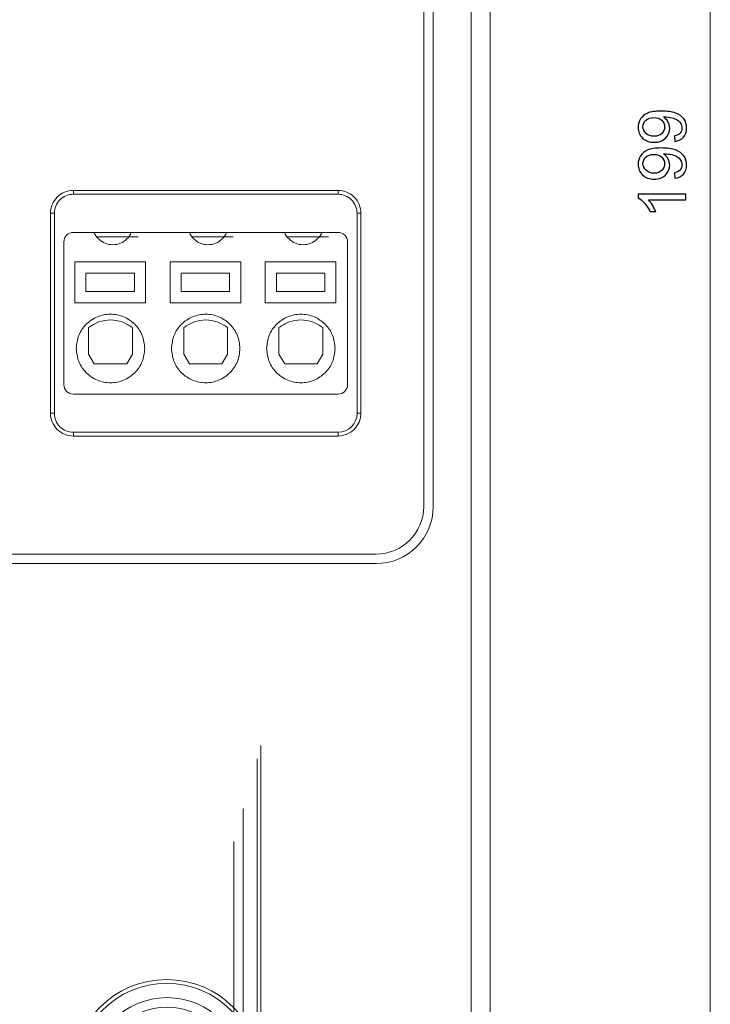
# Model space of a CAD drawing. Header units: millimetres. Extents: x -420 to 420, y -297 to 297.
# Tile 18 of 197: x -224 to -187, y -112 to -60. Entities that reach past the tile are written whole.
import ezdxf

# ---------------------------------------------------------------- set-up
doc = ezdxf.new("R2010")
doc.units = ezdxf.units.MM
doc.header["$MEASUREMENT"] = 0
doc.layers.add('layer 1', color=7, linetype='Continuous')

msp = doc.modelspace()

# ---------------------------------------------------------------- linework, layer by layer
at = {"layer": 'layer 1', "color": 7, "lineweight": 9}
for points in [[(-187.3715, 44.5795), (-187.3715, 44.5795), (-187.3715, -155.3467), (-187.3715, -155.3467)], [(-199.9846, -125.7094), (-199.9846, -125.7094), (-199.9846, 40.0585), (-199.9846, 40.0585)], [(-198.9799, 39.5563), (-198.9799, 39.5563), (-198.9799, -125.207), (-198.9799, -125.207)], [(-202.4962, -85.5232), (-202.4962, -85.5232), (-202.4962, -36.4459), (-202.4962, -36.4459)], [(-201.9939, -85.5232), (-201.9939, -85.5232), (-201.9939, -36.4459), (-201.9939, -36.4459)], [(-220.9819, -68.8459), (-220.9819, -68.8459), (-220.9819, -69.0469), (-220.9819, -69.0469)], [(-220.9819, -68.8459), (-220.9819, -68.8459), (-207.0171, -68.8459), (-207.0171, -68.8459)], [(-207.0171, -69.0469), (-207.0171, -69.0469), (-220.9819, -69.0469), (-220.9819, -69.0469)], [(-207.0171, -69.0469), (-207.0171, -69.0469), (-207.0171, -68.8459), (-207.0171, -68.8459)], [(-222.1875, -80.6004), (-222.1875, -80.6004), (-222.1875, -70.0515), (-222.1875, -70.0515)], [(-222.1875, -70.0515), (-222.1875, -70.0515), (-221.9865, -70.0515), (-221.9865, -70.0515)], [(-221.9865, -70.0515), (-221.9865, -70.0515), (-221.9865, -80.6004), (-221.9865, -80.6004)], [(-206.0125, -80.6004), (-206.0125, -80.6004), (-206.0125, -70.0515), (-206.0125, -70.0515)], [(-206.0125, -70.0515), (-206.0125, -70.0515), (-205.8115, -70.0515), (-205.8115, -70.0515)], [(-205.8115, -70.0515), (-205.8115, -70.0515), (-205.8115, -80.6004), (-205.8115, -80.6004)], [(-207.0171, -71.0562), (-207.0171, -71.0562), (-220.9819, -71.0562), (-220.9819, -71.0562)], [(-221.4841, -79.0934), (-221.4841, -79.0934), (-221.4841, -71.5585), (-221.4841, -71.5585)], [(-219.717, -71.2985), (-219.717, -71.2985), (-217.566, -71.2985), (-217.566, -71.2985)], [(-214.6937, -71.2985), (-214.6937, -71.2985), (-212.5428, -71.2985), (-212.5428, -71.2985)], [(-209.6704, -71.2985), (-209.6704, -71.2985), (-207.5195, -71.2985), (-207.5195, -71.2985)], [(-206.5148, -71.5585), (-206.5148, -71.5585), (-206.5148, -79.0934), (-206.5148, -79.0934)], [(-220.9053, -72.6133), (-220.9053, -72.6133), (-217.1744, -72.6133), (-217.1744, -72.6133)], [(-220.9053, -74.7734), (-220.9053, -74.7734), (-220.9053, -72.6133), (-220.9053, -72.6133)], [(-217.1744, -72.6133), (-217.1744, -72.6133), (-217.1744, -74.7734), (-217.1744, -74.7734)], [(-215.882, -72.6133), (-215.882, -72.6133), (-212.1512, -72.6133), (-212.1512, -72.6133)], [(-215.882, -74.7734), (-215.882, -74.7734), (-215.882, -72.6133), (-215.882, -72.6133)], [(-212.1512, -72.6133), (-212.1512, -72.6133), (-212.1512, -74.7734), (-212.1512, -74.7734)], [(-210.8588, -72.6133), (-210.8588, -72.6133), (-207.1279, -72.6133), (-207.1279, -72.6133)], [(-210.8588, -74.7734), (-210.8588, -74.7734), (-210.8588, -72.6133), (-210.8588, -72.6133)], [(-207.1279, -72.6133), (-207.1279, -72.6133), (-207.1279, -74.7734), (-207.1279, -74.7734)], [(-217.7635, -73.2025), (-217.7635, -73.2025), (-220.3164, -73.2025), (-220.3164, -73.2025)], [(-220.3164, -73.2025), (-220.3164, -73.2025), (-220.3164, -74.1845), (-220.3164, -74.1845)], [(-217.7635, -74.1845), (-217.7635, -74.1845), (-217.7635, -73.2025), (-217.7635, -73.2025)], [(-212.7402, -73.2025), (-212.7402, -73.2025), (-215.2931, -73.2025), (-215.2931, -73.2025)], [(-215.2931, -73.2025), (-215.2931, -73.2025), (-215.2931, -74.1845), (-215.2931, -74.1845)], [(-212.7402, -74.1845), (-212.7402, -74.1845), (-212.7402, -73.2025), (-212.7402, -73.2025)], [(-207.717, -73.2025), (-207.717, -73.2025), (-210.2698, -73.2025), (-210.2698, -73.2025)], [(-210.2698, -73.2025), (-210.2698, -73.2025), (-210.2698, -74.1845), (-210.2698, -74.1845)], [(-207.717, -74.1845), (-207.717, -74.1845), (-207.717, -73.2025), (-207.717, -73.2025)], [(-220.3164, -74.1845), (-220.3164, -74.1845), (-217.7635, -74.1845), (-217.7635, -74.1845)], [(-215.2931, -74.1845), (-215.2931, -74.1845), (-212.7402, -74.1845), (-212.7402, -74.1845)], [(-210.2698, -74.1845), (-210.2698, -74.1845), (-207.717, -74.1845), (-207.717, -74.1845)], [(-217.1744, -74.7734), (-217.1744, -74.7734), (-220.9053, -74.7734), (-220.9053, -74.7734)], [(-212.1512, -74.7734), (-212.1512, -74.7734), (-215.882, -74.7734), (-215.882, -74.7734)], [(-207.1279, -74.7734), (-207.1279, -74.7734), (-210.8588, -74.7734), (-210.8588, -74.7734)], [(-220.1781, -76.0794), (-220.1781, -76.0794), (-220.1781, -77.486), (-220.1781, -77.486)], [(-217.8674, -77.486), (-217.8674, -77.486), (-217.8674, -76.0794), (-217.8674, -76.0794)], [(-215.1548, -76.0794), (-215.1548, -76.0794), (-215.1548, -77.486), (-215.1548, -77.486)], [(-212.8442, -77.486), (-212.8442, -77.486), (-212.8442, -76.0794), (-212.8442, -76.0794)], [(-210.1316, -76.0794), (-210.1316, -76.0794), (-210.1316, -77.486), (-210.1316, -77.486)], [(-207.8209, -77.486), (-207.8209, -77.486), (-207.8209, -76.0794), (-207.8209, -76.0794)], [(-219.8767, -77.9883), (-219.8767, -77.9883), (-220.1781, -77.486), (-220.1781, -77.486)], [(-218.1688, -77.9883), (-218.1688, -77.9883), (-217.8674, -77.486), (-217.8674, -77.486)], [(-214.8534, -77.9883), (-214.8534, -77.9883), (-215.1548, -77.486), (-215.1548, -77.486)], [(-213.1456, -77.9883), (-213.1456, -77.9883), (-212.8442, -77.486), (-212.8442, -77.486)], [(-209.8302, -77.9883), (-209.8302, -77.9883), (-210.1316, -77.486), (-210.1316, -77.486)], [(-208.1223, -77.9883), (-208.1223, -77.9883), (-207.8209, -77.486), (-207.8209, -77.486)], [(-219.8767, -77.9883), (-219.8767, -77.9883), (-218.1688, -77.9883), (-218.1688, -77.9883)], [(-214.8534, -77.9883), (-214.8534, -77.9883), (-213.1456, -77.9883), (-213.1456, -77.9883)], [(-209.8302, -77.9883), (-209.8302, -77.9883), (-208.1223, -77.9883), (-208.1223, -77.9883)], [(-207.0171, -79.5957), (-206.7396, -79.5957), (-206.5148, -79.3709), (-206.5148, -79.0934)], [(-207.0171, -79.5957), (-207.0171, -79.5957), (-220.9819, -79.5957), (-220.9819, -79.5957)], [(-222.1875, -80.6004), (-222.1875, -80.6004), (-221.9865, -80.6004), (-221.9865, -80.6004)], [(-207.0171, -81.8059), (-206.3513, -81.8059), (-205.8115, -81.2663), (-205.8115, -80.6004)], [(-207.0171, -81.6051), (-206.4624, -81.6051), (-206.0125, -81.1554), (-206.0125, -80.6004)], [(-206.0125, -80.6004), (-206.0125, -80.6004), (-205.8115, -80.6004), (-205.8115, -80.6004)], [(-220.9819, -81.6051), (-220.9819, -81.6051), (-207.0171, -81.6051), (-207.0171, -81.6051)], [(-220.9819, -81.8059), (-220.9819, -81.8059), (-220.9819, -81.6051), (-220.9819, -81.6051)], [(-207.0171, -81.8059), (-207.0171, -81.8059), (-220.9819, -81.8059), (-220.9819, -81.8059)], [(-207.0171, -81.6051), (-207.0171, -81.6051), (-207.0171, -81.8059), (-207.0171, -81.8059)], [(-205.0079, -88.5372), (-203.3434, -88.5372), (-201.9939, -87.1879), (-201.9939, -85.5234)], [(-205.0079, -88.0348), (-203.6208, -88.0348), (-202.4962, -86.9104), (-202.4962, -85.5234)], [(-260.2638, -88.0348), (-260.2638, -88.0348), (-205.0079, -88.0348), (-205.0079, -88.0348)], [(-260.2638, -88.5372), (-260.2638, -88.5372), (-205.0079, -88.5372), (-205.0079, -88.5372)]]:
    msp.add_open_spline(points, degree=3, dxfattribs=at)
for points, knots in [([(-211.086, -115.4619), (-211.086, -112.7154), (-213.3126, -110.4889), (-216.059, -110.4889), (-216.059, -110.4889), (-218.8055, -110.4889), (-221.032, -112.7154), (-221.032, -115.4619), (-221.032, -115.4619), (-221.032, -118.2084), (-218.8055, -120.4349), (-216.059, -120.4349), (-216.059, -120.4349), (-213.3126, -120.4351), (-211.086, -118.2086), (-211.086, -115.4621), (-211.086, -33.0671), (-211.086, -280.2519), (-211.086, -115.4619)], [0, 0, 0, 0, 0.2, 0.2, 0.2, 0.2, 0.4, 0.4, 0.4, 0.4, 0.6, 0.6, 0.6, 0.6, 1, 1, 1, 1.0002, 1.0002, 1.0002, 1.0002]), ([(-211.2869, -115.4619), (-211.2869, -112.8265), (-213.4234, -110.6897), (-216.059, -110.6897), (-216.059, -110.6897), (-218.6946, -110.6897), (-220.8312, -112.8265), (-220.8312, -115.4619), (-220.8312, -115.4619), (-220.8312, -118.0975), (-218.6946, -120.234), (-216.059, -120.234), (-216.059, -120.234), (-213.4234, -120.2342), (-211.2869, -118.0975), (-211.2869, -115.4621), (-211.2869, -36.4001), (-211.2869, -273.5859), (-211.2869, -115.4619)], [0, 0, 0, 0, 0.2, 0.2, 0.2, 0.2, 0.4, 0.4, 0.4, 0.4, 0.6, 0.6, 0.6, 0.6, 1, 1, 1, 1.0002, 1.0002, 1.0002, 1.0002]), ([(-212.0203, -115.4619), (-212.0203, -113.2426), (-213.8194, -111.4432), (-216.0389, -111.4432), (-216.0389, -111.4432), (-218.2584, -111.4432), (-220.0575, -113.2426), (-220.0575, -115.4619), (-220.0575, -115.4619), (-220.0575, -117.6814), (-218.2584, -119.4805), (-216.0389, -119.4805), (-216.0389, -119.4805), (-213.8197, -119.4807), (-212.0203, -117.6814), (-212.0203, -115.4621), (-212.0203, -48.8831), (-212.0203, -248.6199), (-212.0203, -115.4619)], [0, 0, 0, 0, 0.2, 0.2, 0.2, 0.2, 0.4, 0.4, 0.4, 0.4, 0.6, 0.6, 0.6, 0.6, 1, 1, 1, 1.0002, 1.0002, 1.0002, 1.0002]), ([(-212.5226, -115.4619), (-212.5226, -113.5199), (-214.097, -111.9456), (-216.0389, -111.9456), (-216.0389, -111.9456), (-217.981, -111.9456), (-219.5553, -113.5199), (-219.5553, -115.4619), (-219.5553, -115.4619), (-219.5553, -117.4039), (-217.981, -118.9781), (-216.0389, -118.9781), (-216.0389, -118.9781), (-214.097, -118.9781), (-212.5226, -117.404), (-212.5226, -115.4621), (-212.5226, -57.2051), (-212.5226, -231.9819), (-212.5226, -115.4619)], [0, 0, 0, 0, 0.2, 0.2, 0.2, 0.2, 0.4, 0.4, 0.4, 0.4, 0.6, 0.6, 0.6, 0.6, 1, 1, 1, 1.0002, 1.0002, 1.0002, 1.0002]), ([(-189.2448, -66.256), (-189.2448, -66.256), (-189.2693, -65.962), (-189.2693, -65.962), (-189.2693, -65.962), (-189.1305, -65.9369), (-189.0301, -65.8891), (-188.9677, -65.8185), (-188.9677, -65.8185), (-188.9053, -65.7479), (-188.8738, -65.6575), (-188.8738, -65.5467), (-188.8738, -65.5467), (-188.8738, -65.4522), (-188.8954, -65.3693), (-188.9391, -65.2976), (-188.9391, -65.2976), (-188.9823, -65.2258), (-189.04, -65.1675), (-189.113, -65.1226), (-189.113, -65.1226), (-189.1853, -65.0777), (-189.2833, -65.0398), (-189.4064, -65.0088), (-189.4064, -65.0088), (-189.5295, -64.9779), (-189.6549, -64.9628), (-189.7826, -64.9628), (-189.7826, -64.9628), (-189.796, -64.9628), (-189.817, -64.9633), (-189.8445, -64.9645), (-189.8445, -64.9645), (-189.7459, -65.0258), (-189.6665, -65.1098), (-189.6059, -65.2159), (-189.6059, -65.2159), (-189.5446, -65.3221), (-189.5143, -65.4376), (-189.5143, -65.5613), (-189.5143, -65.5613), (-189.5143, -65.7683), (-189.5895, -65.9433), (-189.74, -66.0868), (-189.74, -66.0868), (-189.89, -66.2298), (-190.0883, -66.3015), (-190.3345, -66.3015), (-190.3345, -66.3015), (-190.5882, -66.3015), (-190.793, -66.2268), (-190.9481, -66.0769), (-190.9481, -66.0769), (-191.1027, -65.9276), (-191.1803, -65.7403), (-191.1803, -65.5146), (-191.1803, -65.5146), (-191.1803, -65.3524), (-191.1365, -65.2037), (-191.0485, -65.0683), (-191.0485, -65.0683), (-190.961, -64.9336), (-190.8361, -64.8315), (-190.6734, -64.7615), (-190.6734, -64.7615), (-190.5112, -64.6915), (-190.2761, -64.6565), (-189.9687, -64.6565), (-189.9687, -64.6565), (-189.6485, -64.6565), (-189.3935, -64.6909), (-189.204, -64.7603), (-189.204, -64.7603), (-189.0138, -64.8298), (-188.8697, -64.9336), (-188.7705, -65.0707), (-188.7705, -65.0707), (-188.6714, -65.2078), (-188.6218, -65.3682), (-188.6218, -65.5525), (-188.6218, -65.5525), (-188.6218, -65.7485), (-188.676, -65.9083), (-188.7851, -66.0326), (-188.7851, -66.0326), (-188.8942, -66.1563), (-189.0476, -66.2309), (-189.2448, -66.256)], [0, 0, 0, 0, 0.0434783, 0.0434783, 0.0434783, 0.0434783, 0.0869565, 0.0869565, 0.0869565, 0.0869565, 0.1304348, 0.1304348, 0.1304348, 0.1304348, 0.173913, 0.173913, 0.173913, 0.173913, 0.2173913, 0.2173913, 0.2173913, 0.2173913, 0.2608696, 0.2608696, 0.2608696, 0.2608696, 0.3043478, 0.3043478, 0.3043478, 0.3043478, 0.3478261, 0.3478261, 0.3478261, 0.3478261, 0.3913043, 0.3913043, 0.3913043, 0.3913043, 0.4347826, 0.4347826, 0.4347826, 0.4347826, 0.4782609, 0.4782609, 0.4782609, 0.4782609, 0.5217391, 0.5217391, 0.5217391, 0.5217391, 0.5652174, 0.5652174, 0.5652174, 0.5652174, 0.6086957, 0.6086957, 0.6086957, 0.6086957, 0.6521739, 0.6521739, 0.6521739, 0.6521739, 0.6956522, 0.6956522, 0.6956522, 0.6956522, 0.7391304, 0.7391304, 0.7391304, 0.7391304, 0.7826087, 0.7826087, 0.7826087, 0.7826087, 0.826087, 0.826087, 0.826087, 0.826087, 0.8695652, 0.8695652, 0.8695652, 0.8695652, 0.9130435, 0.9130435, 0.9130435, 0.9130435, 1, 1, 1, 1]), ([(-190.3502, -64.9995), (-190.5264, -64.9995), (-190.6664, -65.0462), (-190.7696, -65.1395), (-190.7696, -65.1395), (-190.8729, -65.2323), (-190.9248, -65.3454), (-190.9248, -65.4784), (-190.9248, -65.4784), (-190.9248, -65.6161), (-190.8688, -65.7351), (-190.7574, -65.8354), (-190.7574, -65.8354), (-190.646, -65.9363), (-190.5019, -65.9865), (-190.3245, -65.9865), (-190.3245, -65.9865), (-190.1653, -65.9865), (-190.0358, -65.9387), (-189.9366, -65.8436), (-189.9366, -65.8436), (-189.8369, -65.7479), (-189.7873, -65.6289), (-189.7873, -65.4872), (-189.7873, -65.4872), (-189.7873, -65.3448), (-189.8369, -65.2282), (-189.9366, -65.1366), (-189.9366, -65.1366), (-190.0358, -65.045), (-190.174, -64.9995), (-190.3502, -64.9995)], [0, 0, 0, 0, 0.1111111, 0.1111111, 0.1111111, 0.1111111, 0.2222222, 0.2222222, 0.2222222, 0.2222222, 0.3333333, 0.3333333, 0.3333333, 0.3333333, 0.4444444, 0.4444444, 0.4444444, 0.4444444, 0.5555556, 0.5555556, 0.5555556, 0.5555556, 0.6666667, 0.6666667, 0.6666667, 0.6666667, 0.7777778, 0.7777778, 0.7777778, 0.7777778, 1, 1, 1, 1]), ([(-189.2448, -68.2026), (-189.2448, -68.2026), (-189.2693, -67.9086), (-189.2693, -67.9086), (-189.2693, -67.9086), (-189.1305, -67.8835), (-189.0301, -67.8357), (-188.9677, -67.7651), (-188.9677, -67.7651), (-188.9053, -67.6945), (-188.8738, -67.6041), (-188.8738, -67.4933), (-188.8738, -67.4933), (-188.8738, -67.3988), (-188.8954, -67.3159), (-188.9391, -67.2442), (-188.9391, -67.2442), (-188.9823, -67.1724), (-189.04, -67.1141), (-189.113, -67.0692), (-189.113, -67.0692), (-189.1853, -67.0243), (-189.2833, -66.9864), (-189.4064, -66.9554), (-189.4064, -66.9554), (-189.5295, -66.9245), (-189.6549, -66.9094), (-189.7826, -66.9094), (-189.7826, -66.9094), (-189.796, -66.9094), (-189.817, -66.9099), (-189.8445, -66.9111), (-189.8445, -66.9111), (-189.7459, -66.9724), (-189.6665, -67.0564), (-189.6059, -67.1625), (-189.6059, -67.1625), (-189.5446, -67.2687), (-189.5143, -67.3842), (-189.5143, -67.5079), (-189.5143, -67.5079), (-189.5143, -67.7149), (-189.5895, -67.8899), (-189.74, -68.0334), (-189.74, -68.0334), (-189.89, -68.1764), (-190.0883, -68.2481), (-190.3345, -68.2481), (-190.3345, -68.2481), (-190.5882, -68.2481), (-190.793, -68.1734), (-190.9481, -68.0235), (-190.9481, -68.0235), (-191.1027, -67.8742), (-191.1803, -67.6869), (-191.1803, -67.4612), (-191.1803, -67.4612), (-191.1803, -67.299), (-191.1365, -67.1503), (-191.0485, -67.0149), (-191.0485, -67.0149), (-190.961, -66.8802), (-190.8361, -66.7781), (-190.6734, -66.7081), (-190.6734, -66.7081), (-190.5112, -66.6381), (-190.2761, -66.6031), (-189.9687, -66.6031), (-189.9687, -66.6031), (-189.6485, -66.6031), (-189.3935, -66.6375), (-189.204, -66.7069), (-189.204, -66.7069), (-189.0138, -66.7764), (-188.8697, -66.8802), (-188.7705, -67.0173), (-188.7705, -67.0173), (-188.6714, -67.1544), (-188.6218, -67.3148), (-188.6218, -67.4991), (-188.6218, -67.4991), (-188.6218, -67.6951), (-188.676, -67.8549), (-188.7851, -67.9792), (-188.7851, -67.9792), (-188.8942, -68.1029), (-189.0476, -68.1775), (-189.2448, -68.2026)], [0, 0, 0, 0, 0.0434783, 0.0434783, 0.0434783, 0.0434783, 0.0869565, 0.0869565, 0.0869565, 0.0869565, 0.1304348, 0.1304348, 0.1304348, 0.1304348, 0.173913, 0.173913, 0.173913, 0.173913, 0.2173913, 0.2173913, 0.2173913, 0.2173913, 0.2608696, 0.2608696, 0.2608696, 0.2608696, 0.3043478, 0.3043478, 0.3043478, 0.3043478, 0.3478261, 0.3478261, 0.3478261, 0.3478261, 0.3913043, 0.3913043, 0.3913043, 0.3913043, 0.4347826, 0.4347826, 0.4347826, 0.4347826, 0.4782609, 0.4782609, 0.4782609, 0.4782609, 0.5217391, 0.5217391, 0.5217391, 0.5217391, 0.5652174, 0.5652174, 0.5652174, 0.5652174, 0.6086957, 0.6086957, 0.6086957, 0.6086957, 0.6521739, 0.6521739, 0.6521739, 0.6521739, 0.6956522, 0.6956522, 0.6956522, 0.6956522, 0.7391304, 0.7391304, 0.7391304, 0.7391304, 0.7826087, 0.7826087, 0.7826087, 0.7826087, 0.826087, 0.826087, 0.826087, 0.826087, 0.8695652, 0.8695652, 0.8695652, 0.8695652, 0.9130435, 0.9130435, 0.9130435, 0.9130435, 1, 1, 1, 1]), ([(-190.3502, -66.9461), (-190.5264, -66.9461), (-190.6664, -66.9928), (-190.7696, -67.0861), (-190.7696, -67.0861), (-190.8729, -67.1789), (-190.9248, -67.292), (-190.9248, -67.425), (-190.9248, -67.425), (-190.9248, -67.5627), (-190.8688, -67.6817), (-190.7574, -67.782), (-190.7574, -67.782), (-190.646, -67.8829), (-190.5019, -67.9331), (-190.3245, -67.9331), (-190.3245, -67.9331), (-190.1653, -67.9331), (-190.0358, -67.8853), (-189.9366, -67.7902), (-189.9366, -67.7902), (-189.8369, -67.6945), (-189.7873, -67.5755), (-189.7873, -67.4338), (-189.7873, -67.4338), (-189.7873, -67.2914), (-189.8369, -67.1748), (-189.9366, -67.0832), (-189.9366, -67.0832), (-190.0358, -66.9916), (-190.174, -66.9461), (-190.3502, -66.9461)], [0, 0, 0, 0, 0.1111111, 0.1111111, 0.1111111, 0.1111111, 0.2222222, 0.2222222, 0.2222222, 0.2222222, 0.3333333, 0.3333333, 0.3333333, 0.3333333, 0.4444444, 0.4444444, 0.4444444, 0.4444444, 0.5555556, 0.5555556, 0.5555556, 0.5555556, 0.6666667, 0.6666667, 0.6666667, 0.6666667, 0.7777778, 0.7777778, 0.7777778, 0.7777778, 1, 1, 1, 1]), ([(-220.9819, -68.8459), (-221.3015, -68.8459), (-221.6083, -68.9731), (-221.8344, -69.1992), (-221.8344, -69.1992), (-222.0604, -69.4252), (-222.1875, -69.7319), (-222.1875, -70.0515)], [0, 0, 0, 0, 0.3333333, 0.3333333, 0.3333333, 0.3333333, 1, 1, 1, 1]), ([(-220.9819, -69.0469), (-221.2483, -69.0469), (-221.5038, -69.1527), (-221.6924, -69.3413), (-221.6924, -69.3413), (-221.8806, -69.5297), (-221.9865, -69.7851), (-221.9865, -70.0515)], [0, 0, 0, 0, 0.3333333, 0.3333333, 0.3333333, 0.3333333, 1, 1, 1, 1]), ([(-205.8115, -70.0515), (-205.8115, -69.7319), (-205.9386, -69.4252), (-206.1646, -69.1992), (-206.1646, -69.1992), (-206.3908, -68.9731), (-206.6975, -68.8459), (-207.0171, -68.8459)], [0, 0, 0, 0, 0.3333333, 0.3333333, 0.3333333, 0.3333333, 1, 1, 1, 1]), ([(-206.0125, -70.0515), (-206.0125, -69.7851), (-206.1183, -69.5297), (-206.3069, -69.3413), (-206.3069, -69.3413), (-206.4951, -69.1527), (-206.7507, -69.0469), (-207.0171, -69.0469)], [0, 0, 0, 0, 0.3333333, 0.3333333, 0.3333333, 0.3333333, 1, 1, 1, 1]), ([(-188.6638, -69.0397), (-188.6638, -69.0397), (-188.6638, -69.3477), (-188.6638, -69.3477), (-188.6638, -69.3477), (-188.6638, -69.3477), (-190.625, -69.3477), (-190.625, -69.3477), (-190.625, -69.3477), (-190.5538, -69.4218), (-190.4832, -69.5192), (-190.4126, -69.6394), (-190.4126, -69.6394), (-190.342, -69.7595), (-190.289, -69.868), (-190.254, -69.9637), (-190.254, -69.9637), (-190.254, -69.9637), (-190.5515, -69.9637), (-190.5515, -69.9637), (-190.5515, -69.9637), (-190.632, -69.7916), (-190.73, -69.6411), (-190.8455, -69.5122), (-190.8455, -69.5122), (-190.9604, -69.3833), (-191.0718, -69.2917), (-191.1803, -69.238), (-191.1803, -69.238), (-191.1803, -69.238), (-191.1803, -69.0397), (-191.1803, -69.0397), (-191.1803, -69.0397), (-191.1803, -69.0397), (-188.6638, -69.0397), (-188.6638, -69.0397)], [0, 0, 0, 0, 0.1, 0.1, 0.1, 0.1, 0.2, 0.2, 0.2, 0.2, 0.3, 0.3, 0.3, 0.3, 0.4, 0.4, 0.4, 0.4, 0.5, 0.5, 0.5, 0.5, 0.6, 0.6, 0.6, 0.6, 0.7, 0.7, 0.7, 0.7, 0.8, 0.8, 0.8, 0.8, 1, 1, 1, 1]), ([(-220.9819, -71.0562), (-221.1151, -71.0562), (-221.2429, -71.1092), (-221.3371, -71.2035), (-221.3371, -71.2035), (-221.4313, -71.2977), (-221.4841, -71.4253), (-221.4841, -71.5585)], [0, 0, 0, 0, 0.3333333, 0.3333333, 0.3333333, 0.3333333, 1, 1, 1, 1]), ([(-219.8779, -71.0562), (-219.8777, -71.0567), (-219.8777, -71.0576), (-219.8775, -71.0582), (-219.8775, -71.0582), (-219.8506, -71.1926), (-219.7534, -71.3046), (-219.6489, -71.4004), (-219.6489, -71.4004), (-219.5442, -71.496), (-219.4323, -71.5758), (-219.3067, -71.6291), (-219.3067, -71.6291), (-219.1811, -71.6823), (-219.042, -71.7094), (-218.903, -71.7094), (-218.903, -71.7094), (-218.7637, -71.7094), (-218.6247, -71.6823), (-218.4992, -71.6291), (-218.4992, -71.6291), (-218.3735, -71.5758), (-218.2617, -71.496), (-218.157, -71.4004), (-218.157, -71.4004), (-218.0525, -71.3046), (-217.9552, -71.1926), (-217.9283, -71.0582), (-217.9283, -71.0582), (-217.928, -71.0576), (-217.928, -71.0567), (-217.9279, -71.0562)], [0, 0, 0, 0, 0.1111111, 0.1111111, 0.1111111, 0.1111111, 0.2222222, 0.2222222, 0.2222222, 0.2222222, 0.3333333, 0.3333333, 0.3333333, 0.3333333, 0.4444444, 0.4444444, 0.4444444, 0.4444444, 0.5555556, 0.5555556, 0.5555556, 0.5555556, 0.6666667, 0.6666667, 0.6666667, 0.6666667, 0.7777778, 0.7777778, 0.7777778, 0.7777778, 1, 1, 1, 1]), ([(-214.8546, -71.0562), (-214.8544, -71.0567), (-214.8544, -71.0576), (-214.8542, -71.0582), (-214.8542, -71.0582), (-214.8274, -71.1926), (-214.7301, -71.3046), (-214.6256, -71.4004), (-214.6256, -71.4004), (-214.5209, -71.496), (-214.409, -71.5758), (-214.2834, -71.6291), (-214.2834, -71.6291), (-214.1578, -71.6823), (-214.0188, -71.7094), (-213.8797, -71.7094), (-213.8797, -71.7094), (-213.7405, -71.7094), (-213.6014, -71.6823), (-213.4759, -71.6291), (-213.4759, -71.6291), (-213.3503, -71.5758), (-213.2384, -71.496), (-213.1337, -71.4004), (-213.1337, -71.4004), (-213.0292, -71.3046), (-212.932, -71.1926), (-212.905, -71.0582), (-212.905, -71.0582), (-212.9048, -71.0576), (-212.9048, -71.0567), (-212.9047, -71.0562)], [0, 0, 0, 0, 0.1111111, 0.1111111, 0.1111111, 0.1111111, 0.2222222, 0.2222222, 0.2222222, 0.2222222, 0.3333333, 0.3333333, 0.3333333, 0.3333333, 0.4444444, 0.4444444, 0.4444444, 0.4444444, 0.5555556, 0.5555556, 0.5555556, 0.5555556, 0.6666667, 0.6666667, 0.6666667, 0.6666667, 0.7777778, 0.7777778, 0.7777778, 0.7777778, 1, 1, 1, 1]), ([(-209.8314, -71.0562), (-209.8312, -71.0567), (-209.8312, -71.0576), (-209.8309, -71.0582), (-209.8309, -71.0582), (-209.8041, -71.1926), (-209.7067, -71.3046), (-209.6024, -71.4004), (-209.6024, -71.4004), (-209.4976, -71.496), (-209.3858, -71.5758), (-209.2601, -71.6291), (-209.2601, -71.6291), (-209.1345, -71.6823), (-208.9955, -71.7094), (-208.8564, -71.7094), (-208.8564, -71.7094), (-208.7172, -71.7094), (-208.5781, -71.6823), (-208.4526, -71.6291), (-208.4526, -71.6291), (-208.327, -71.5758), (-208.215, -71.496), (-208.1104, -71.4004), (-208.1104, -71.4004), (-208.0059, -71.3046), (-207.9087, -71.1926), (-207.8817, -71.0582), (-207.8817, -71.0582), (-207.8815, -71.0576), (-207.8815, -71.0567), (-207.8813, -71.0562)], [0, 0, 0, 0, 0.1111111, 0.1111111, 0.1111111, 0.1111111, 0.2222222, 0.2222222, 0.2222222, 0.2222222, 0.3333333, 0.3333333, 0.3333333, 0.3333333, 0.4444444, 0.4444444, 0.4444444, 0.4444444, 0.5555556, 0.5555556, 0.5555556, 0.5555556, 0.6666667, 0.6666667, 0.6666667, 0.6666667, 0.7777778, 0.7777778, 0.7777778, 0.7777778, 1, 1, 1, 1]), ([(-206.5148, -71.5585), (-206.5148, -71.4253), (-206.5679, -71.2977), (-206.6619, -71.2035), (-206.6619, -71.2035), (-206.7561, -71.1092), (-206.8839, -71.0562), (-207.0171, -71.0562)], [0, 0, 0, 0, 0.3333333, 0.3333333, 0.3333333, 0.3333333, 1, 1, 1, 1]), ([(-217.2144, -77.1846), (-217.2415, -76.9481), (-217.2688, -76.7114), (-217.352, -76.4926), (-217.352, -76.4926), (-217.4354, -76.2739), (-217.5746, -76.0732), (-217.744, -75.9059), (-217.744, -75.9059), (-217.9134, -75.7384), (-218.1125, -75.6045), (-218.3308, -75.5138), (-218.3308, -75.5138), (-218.5488, -75.4234), (-218.7858, -75.3762), (-219.0228, -75.3762), (-219.0228, -75.3762), (-219.2597, -75.3762), (-219.4968, -75.4234), (-219.7148, -75.5138), (-219.7148, -75.5138), (-219.933, -75.6045), (-220.1321, -75.7384), (-220.3015, -75.9059), (-220.3015, -75.9059), (-220.4709, -76.0732), (-220.6103, -76.2739), (-220.6934, -76.4926), (-220.6934, -76.4926), (-220.7769, -76.7114), (-220.804, -76.9481), (-220.8312, -77.1846)], [0, 0, 0, 0, 0.1111111, 0.1111111, 0.1111111, 0.1111111, 0.2222222, 0.2222222, 0.2222222, 0.2222222, 0.3333333, 0.3333333, 0.3333333, 0.3333333, 0.4444444, 0.4444444, 0.4444444, 0.4444444, 0.5555556, 0.5555556, 0.5555556, 0.5555556, 0.6666667, 0.6666667, 0.6666667, 0.6666667, 0.7777778, 0.7777778, 0.7777778, 0.7777778, 1, 1, 1, 1]), ([(-217.8674, -76.0794), (-218.043, -75.9665), (-218.2187, -75.8534), (-218.4113, -75.7812), (-218.4113, -75.7812), (-218.6038, -75.7093), (-218.8132, -75.6782), (-219.0228, -75.6782), (-219.0228, -75.6782), (-219.2323, -75.6782), (-219.4418, -75.7093), (-219.6344, -75.7812), (-219.6344, -75.7812), (-219.8269, -75.8534), (-220.0025, -75.9665), (-220.1781, -76.0794)], [0, 0, 0, 0, 0.2, 0.2, 0.2, 0.2, 0.4, 0.4, 0.4, 0.4, 0.6, 0.6, 0.6, 0.6, 1, 1, 1, 1]), ([(-212.1911, -77.1846), (-212.2183, -76.9481), (-212.2455, -76.7114), (-212.3287, -76.4926), (-212.3287, -76.4926), (-212.4121, -76.2739), (-212.5514, -76.0732), (-212.7208, -75.9059), (-212.7208, -75.9059), (-212.8902, -75.7384), (-213.0893, -75.6045), (-213.3075, -75.5138), (-213.3075, -75.5138), (-213.5255, -75.4234), (-213.7626, -75.3762), (-213.9995, -75.3762), (-213.9995, -75.3762), (-214.2363, -75.3762), (-214.4735, -75.4234), (-214.6915, -75.5138), (-214.6915, -75.5138), (-214.9098, -75.6045), (-215.1089, -75.7384), (-215.2783, -75.9059), (-215.2783, -75.9059), (-215.4475, -76.0732), (-215.587, -76.2739), (-215.6702, -76.4926), (-215.6702, -76.4926), (-215.7536, -76.7114), (-215.7807, -76.9481), (-215.8079, -77.1846)], [0, 0, 0, 0, 0.1111111, 0.1111111, 0.1111111, 0.1111111, 0.2222222, 0.2222222, 0.2222222, 0.2222222, 0.3333333, 0.3333333, 0.3333333, 0.3333333, 0.4444444, 0.4444444, 0.4444444, 0.4444444, 0.5555556, 0.5555556, 0.5555556, 0.5555556, 0.6666667, 0.6666667, 0.6666667, 0.6666667, 0.7777778, 0.7777778, 0.7777778, 0.7777778, 1, 1, 1, 1]), ([(-212.8442, -76.0794), (-213.0197, -75.9665), (-213.1954, -75.8534), (-213.388, -75.7812), (-213.388, -75.7812), (-213.5805, -75.7093), (-213.7902, -75.6782), (-213.9995, -75.6782), (-213.9995, -75.6782), (-214.2091, -75.6782), (-214.4184, -75.7093), (-214.6111, -75.7812), (-214.6111, -75.7812), (-214.8036, -75.8534), (-214.9793, -75.9665), (-215.1548, -76.0794)], [0, 0, 0, 0, 0.2, 0.2, 0.2, 0.2, 0.4, 0.4, 0.4, 0.4, 0.6, 0.6, 0.6, 0.6, 1, 1, 1, 1]), ([(-207.1678, -77.1846), (-207.195, -76.9481), (-207.2223, -76.7114), (-207.3054, -76.4926), (-207.3054, -76.4926), (-207.3888, -76.2739), (-207.5281, -76.0732), (-207.6975, -75.9059), (-207.6975, -75.9059), (-207.8669, -75.7384), (-208.066, -75.6045), (-208.2842, -75.5138), (-208.2842, -75.5138), (-208.5022, -75.4234), (-208.7393, -75.3762), (-208.9762, -75.3762), (-208.9762, -75.3762), (-209.2131, -75.3762), (-209.4502, -75.4234), (-209.6682, -75.5138), (-209.6682, -75.5138), (-209.8865, -75.6045), (-210.0856, -75.7384), (-210.255, -75.9059), (-210.255, -75.9059), (-210.4243, -76.0732), (-210.5638, -76.2739), (-210.6469, -76.4926), (-210.6469, -76.4926), (-210.7303, -76.7114), (-210.7575, -76.9481), (-210.7846, -77.1846)], [0, 0, 0, 0, 0.1111111, 0.1111111, 0.1111111, 0.1111111, 0.2222222, 0.2222222, 0.2222222, 0.2222222, 0.3333333, 0.3333333, 0.3333333, 0.3333333, 0.4444444, 0.4444444, 0.4444444, 0.4444444, 0.5555556, 0.5555556, 0.5555556, 0.5555556, 0.6666667, 0.6666667, 0.6666667, 0.6666667, 0.7777778, 0.7777778, 0.7777778, 0.7777778, 1, 1, 1, 1]), ([(-207.8209, -76.0794), (-207.9965, -75.9665), (-208.1721, -75.8534), (-208.3647, -75.7812), (-208.3647, -75.7812), (-208.5572, -75.7093), (-208.7668, -75.6782), (-208.9762, -75.6782), (-208.9762, -75.6782), (-209.1858, -75.6782), (-209.3951, -75.7093), (-209.5878, -75.7812), (-209.5878, -75.7812), (-209.7803, -75.8534), (-209.956, -75.9665), (-210.1316, -76.0794)], [0, 0, 0, 0, 0.2, 0.2, 0.2, 0.2, 0.4, 0.4, 0.4, 0.4, 0.6, 0.6, 0.6, 0.6, 1, 1, 1, 1]), ([(-220.8312, -77.1846), (-220.804, -77.4212), (-220.7769, -77.6579), (-220.6934, -77.8767), (-220.6934, -77.8767), (-220.6103, -78.0954), (-220.4709, -78.2962), (-220.3015, -78.4635), (-220.3015, -78.4635), (-220.1321, -78.6307), (-219.933, -78.7649), (-219.7148, -78.8553), (-219.7148, -78.8553), (-219.4968, -78.9459), (-219.2597, -78.9931), (-219.0228, -78.9931), (-219.0228, -78.9931), (-218.7858, -78.9931), (-218.5488, -78.9459), (-218.3308, -78.8553), (-218.3308, -78.8553), (-218.1125, -78.7649), (-217.9134, -78.6307), (-217.744, -78.4635), (-217.744, -78.4635), (-217.5746, -78.2962), (-217.4354, -78.0954), (-217.352, -77.8767), (-217.352, -77.8767), (-217.2688, -77.6579), (-217.2415, -77.4212), (-217.2144, -77.1846)], [0, 0, 0, 0, 0.1111111, 0.1111111, 0.1111111, 0.1111111, 0.2222222, 0.2222222, 0.2222222, 0.2222222, 0.3333333, 0.3333333, 0.3333333, 0.3333333, 0.4444444, 0.4444444, 0.4444444, 0.4444444, 0.5555556, 0.5555556, 0.5555556, 0.5555556, 0.6666667, 0.6666667, 0.6666667, 0.6666667, 0.7777778, 0.7777778, 0.7777778, 0.7777778, 1, 1, 1, 1]), ([(-215.8079, -77.1846), (-215.7807, -77.4212), (-215.7536, -77.6579), (-215.6702, -77.8767), (-215.6702, -77.8767), (-215.587, -78.0954), (-215.4475, -78.2962), (-215.2783, -78.4635), (-215.2783, -78.4635), (-215.1089, -78.6307), (-214.9098, -78.7649), (-214.6915, -78.8553), (-214.6915, -78.8553), (-214.4735, -78.9459), (-214.2363, -78.9931), (-213.9995, -78.9931), (-213.9995, -78.9931), (-213.7626, -78.9931), (-213.5255, -78.9459), (-213.3075, -78.8553), (-213.3075, -78.8553), (-213.0893, -78.7649), (-212.8902, -78.6307), (-212.7208, -78.4635), (-212.7208, -78.4635), (-212.5514, -78.2962), (-212.4121, -78.0954), (-212.3287, -77.8767), (-212.3287, -77.8767), (-212.2455, -77.6579), (-212.2183, -77.4212), (-212.1911, -77.1846)], [0, 0, 0, 0, 0.1111111, 0.1111111, 0.1111111, 0.1111111, 0.2222222, 0.2222222, 0.2222222, 0.2222222, 0.3333333, 0.3333333, 0.3333333, 0.3333333, 0.4444444, 0.4444444, 0.4444444, 0.4444444, 0.5555556, 0.5555556, 0.5555556, 0.5555556, 0.6666667, 0.6666667, 0.6666667, 0.6666667, 0.7777778, 0.7777778, 0.7777778, 0.7777778, 1, 1, 1, 1]), ([(-210.7846, -77.1846), (-210.7575, -77.4212), (-210.7303, -77.6579), (-210.6469, -77.8767), (-210.6469, -77.8767), (-210.5638, -78.0954), (-210.4243, -78.2962), (-210.255, -78.4635), (-210.255, -78.4635), (-210.0856, -78.6307), (-209.8865, -78.7649), (-209.6682, -78.8553), (-209.6682, -78.8553), (-209.4502, -78.9459), (-209.2131, -78.9931), (-208.9762, -78.9931), (-208.9762, -78.9931), (-208.7393, -78.9931), (-208.5022, -78.9459), (-208.2842, -78.8553), (-208.2842, -78.8553), (-208.066, -78.7649), (-207.8669, -78.6307), (-207.6975, -78.4635), (-207.6975, -78.4635), (-207.5281, -78.2962), (-207.3888, -78.0954), (-207.3054, -77.8767), (-207.3054, -77.8767), (-207.2223, -77.6579), (-207.195, -77.4212), (-207.1678, -77.1846)], [0, 0, 0, 0, 0.1111111, 0.1111111, 0.1111111, 0.1111111, 0.2222222, 0.2222222, 0.2222222, 0.2222222, 0.3333333, 0.3333333, 0.3333333, 0.3333333, 0.4444444, 0.4444444, 0.4444444, 0.4444444, 0.5555556, 0.5555556, 0.5555556, 0.5555556, 0.6666667, 0.6666667, 0.6666667, 0.6666667, 0.7777778, 0.7777778, 0.7777778, 0.7777778, 1, 1, 1, 1]), ([(-221.4841, -79.0934), (-221.4841, -79.2269), (-221.4313, -79.3544), (-221.3371, -79.4486), (-221.3371, -79.4486), (-221.2429, -79.5429), (-221.1151, -79.5957), (-220.9819, -79.5957)], [0, 0, 0, 0, 0.3333333, 0.3333333, 0.3333333, 0.3333333, 1, 1, 1, 1]), ([(-222.1875, -80.6004), (-222.1875, -80.9203), (-222.0604, -81.2269), (-221.8344, -81.4529), (-221.8344, -81.4529), (-221.6083, -81.679), (-221.3015, -81.8059), (-220.9819, -81.8059)], [0, 0, 0, 0, 0.3333333, 0.3333333, 0.3333333, 0.3333333, 1, 1, 1, 1]), ([(-221.9865, -80.6004), (-221.9865, -80.867), (-221.8806, -81.1224), (-221.6924, -81.3109), (-221.6924, -81.3109), (-221.5038, -81.4994), (-221.2483, -81.6051), (-220.9819, -81.6051)], [0, 0, 0, 0, 0.3333333, 0.3333333, 0.3333333, 0.3333333, 1, 1, 1, 1]), ([(-216.7221, -135.5549), (-216.7221, -133.7518), (-218.1839, -132.2898), (-219.9872, -132.2898), (-219.9872, -132.2898), (-221.7906, -132.2898), (-223.2524, -133.7518), (-223.2524, -135.5549), (-223.2524, -135.5549), (-223.2524, -137.3583), (-221.7906, -138.8201), (-219.9872, -138.8201), (-219.9872, -138.8201), (-218.1841, -138.8201), (-216.7221, -137.3583), (-216.7221, -135.5552), (-216.7221, -81.4622), (-216.7221, -243.7409), (-216.7221, -135.5549)], [0, 0, 0, 0, 0.2, 0.2, 0.2, 0.2, 0.4, 0.4, 0.4, 0.4, 0.6, 0.6, 0.6, 0.6, 1, 1, 1, 1.0003, 1.0003, 1.0003, 1.0003]), ([(-209.0667, -135.5549), (-209.0667, -133.7518), (-210.5284, -132.2898), (-212.3318, -132.2898), (-212.3318, -132.2898), (-214.1351, -132.2898), (-215.5969, -133.7518), (-215.5969, -135.5549), (-215.5969, -135.5549), (-215.5969, -137.3583), (-214.1351, -138.8201), (-212.3318, -138.8201), (-212.3318, -138.8201), (-210.5286, -138.8201), (-209.0667, -137.3583), (-209.0667, -135.5552), (-209.0667, -81.4622), (-209.0667, -243.7409), (-209.0667, -135.5549)], [0, 0, 0, 0, 0.2, 0.2, 0.2, 0.2, 0.4, 0.4, 0.4, 0.4, 0.6, 0.6, 0.6, 0.6, 1, 1, 1, 1.0003, 1.0003, 1.0003, 1.0003]), ([(-216.9732, -135.5549), (-216.9732, -133.8904), (-218.3227, -132.541), (-219.9872, -132.541), (-219.9872, -132.541), (-221.6518, -132.541), (-223.0011, -133.8904), (-223.0011, -135.5549), (-223.0011, -135.5549), (-223.0011, -137.2197), (-221.6518, -138.5689), (-219.9872, -138.5689), (-219.9872, -138.5689), (-218.3227, -138.5689), (-216.9732, -137.2197), (-216.9732, -135.5552), (-216.9732, -85.6202), (-216.9732, -235.4249), (-216.9732, -135.5549)], [0, 0, 0, 0, 0.2, 0.2, 0.2, 0.2, 0.4, 0.4, 0.4, 0.4, 0.6, 0.6, 0.6, 0.6, 1, 1, 1, 1.0003, 1.0003, 1.0003, 1.0003]), ([(-209.3178, -135.5549), (-209.3178, -133.8904), (-210.6673, -132.541), (-212.3318, -132.541), (-212.3318, -132.541), (-213.9963, -132.541), (-215.3457, -133.8904), (-215.3457, -135.5549), (-215.3457, -135.5549), (-215.3457, -137.2197), (-213.9963, -138.5689), (-212.3318, -138.5689), (-212.3318, -138.5689), (-210.6673, -138.5689), (-209.3178, -137.2197), (-209.3178, -135.5552), (-209.3178, -85.6202), (-209.3178, -235.4249), (-209.3178, -135.5549)], [0, 0, 0, 0, 0.2, 0.2, 0.2, 0.2, 0.4, 0.4, 0.4, 0.4, 0.6, 0.6, 0.6, 0.6, 1, 1, 1, 1.0003, 1.0003, 1.0003, 1.0003])]:
    msp.add_open_spline(points, degree=3, knots=knots, dxfattribs=at)
at = {"layer": 'layer 1', "color": 7}
for points, knots in [([(-189.2448, -66.256), (-189.2448, -66.256), (-189.2693, -65.962), (-189.2693, -65.962), (-189.2693, -65.962), (-189.1305, -65.9369), (-189.0301, -65.8891), (-188.9677, -65.8185), (-188.9677, -65.8185), (-188.9053, -65.7479), (-188.8738, -65.6575), (-188.8738, -65.5467), (-188.8738, -65.5467), (-188.8738, -65.4522), (-188.8954, -65.3693), (-188.9391, -65.2976), (-188.9391, -65.2976), (-188.9823, -65.2258), (-189.04, -65.1675), (-189.113, -65.1226), (-189.113, -65.1226), (-189.1853, -65.0777), (-189.2833, -65.0398), (-189.4064, -65.0088), (-189.4064, -65.0088), (-189.5295, -64.9779), (-189.6549, -64.9628), (-189.7826, -64.9628), (-189.7826, -64.9628), (-189.796, -64.9628), (-189.817, -64.9633), (-189.8445, -64.9645), (-189.8445, -64.9645), (-189.7459, -65.0258), (-189.6665, -65.1098), (-189.6059, -65.2159), (-189.6059, -65.2159), (-189.5446, -65.3221), (-189.5143, -65.4376), (-189.5143, -65.5613), (-189.5143, -65.5613), (-189.5143, -65.7683), (-189.5895, -65.9433), (-189.74, -66.0868), (-189.74, -66.0868), (-189.89, -66.2298), (-190.0883, -66.3015), (-190.3345, -66.3015), (-190.3345, -66.3015), (-190.5882, -66.3015), (-190.793, -66.2268), (-190.9481, -66.0769), (-190.9481, -66.0769), (-191.1027, -65.9276), (-191.1803, -65.7403), (-191.1803, -65.5146), (-191.1803, -65.5146), (-191.1803, -65.3524), (-191.1365, -65.2037), (-191.0485, -65.0683), (-191.0485, -65.0683), (-190.961, -64.9336), (-190.8361, -64.8315), (-190.6734, -64.7615), (-190.6734, -64.7615), (-190.5112, -64.6915), (-190.2761, -64.6565), (-189.9687, -64.6565), (-189.9687, -64.6565), (-189.6485, -64.6565), (-189.3935, -64.6909), (-189.204, -64.7603), (-189.204, -64.7603), (-189.0138, -64.8298), (-188.8697, -64.9336), (-188.7705, -65.0707), (-188.7705, -65.0707), (-188.6714, -65.2078), (-188.6218, -65.3682), (-188.6218, -65.5525), (-188.6218, -65.5525), (-188.6218, -65.7485), (-188.676, -65.9083), (-188.7851, -66.0326), (-188.7851, -66.0326), (-188.8942, -66.1563), (-189.0476, -66.2309), (-189.2448, -66.256)], [0, 0, 0, 0, 0.0434783, 0.0434783, 0.0434783, 0.0434783, 0.0869565, 0.0869565, 0.0869565, 0.0869565, 0.1304348, 0.1304348, 0.1304348, 0.1304348, 0.173913, 0.173913, 0.173913, 0.173913, 0.2173913, 0.2173913, 0.2173913, 0.2173913, 0.2608696, 0.2608696, 0.2608696, 0.2608696, 0.3043478, 0.3043478, 0.3043478, 0.3043478, 0.3478261, 0.3478261, 0.3478261, 0.3478261, 0.3913043, 0.3913043, 0.3913043, 0.3913043, 0.4347826, 0.4347826, 0.4347826, 0.4347826, 0.4782609, 0.4782609, 0.4782609, 0.4782609, 0.5217391, 0.5217391, 0.5217391, 0.5217391, 0.5652174, 0.5652174, 0.5652174, 0.5652174, 0.6086957, 0.6086957, 0.6086957, 0.6086957, 0.6521739, 0.6521739, 0.6521739, 0.6521739, 0.6956522, 0.6956522, 0.6956522, 0.6956522, 0.7391304, 0.7391304, 0.7391304, 0.7391304, 0.7826087, 0.7826087, 0.7826087, 0.7826087, 0.826087, 0.826087, 0.826087, 0.826087, 0.8695652, 0.8695652, 0.8695652, 0.8695652, 0.9130435, 0.9130435, 0.9130435, 0.9130435, 1, 1, 1, 1]), ([(-190.3502, -64.9995), (-190.5264, -64.9995), (-190.6664, -65.0462), (-190.7696, -65.1395), (-190.7696, -65.1395), (-190.8729, -65.2323), (-190.9248, -65.3454), (-190.9248, -65.4784), (-190.9248, -65.4784), (-190.9248, -65.6161), (-190.8688, -65.7351), (-190.7574, -65.8354), (-190.7574, -65.8354), (-190.646, -65.9363), (-190.5019, -65.9865), (-190.3245, -65.9865), (-190.3245, -65.9865), (-190.1653, -65.9865), (-190.0358, -65.9387), (-189.9366, -65.8436), (-189.9366, -65.8436), (-189.8369, -65.7479), (-189.7873, -65.6289), (-189.7873, -65.4872), (-189.7873, -65.4872), (-189.7873, -65.3448), (-189.8369, -65.2282), (-189.9366, -65.1366), (-189.9366, -65.1366), (-190.0358, -65.045), (-190.174, -64.9995), (-190.3502, -64.9995)], [0, 0, 0, 0, 0.1111111, 0.1111111, 0.1111111, 0.1111111, 0.2222222, 0.2222222, 0.2222222, 0.2222222, 0.3333333, 0.3333333, 0.3333333, 0.3333333, 0.4444444, 0.4444444, 0.4444444, 0.4444444, 0.5555556, 0.5555556, 0.5555556, 0.5555556, 0.6666667, 0.6666667, 0.6666667, 0.6666667, 0.7777778, 0.7777778, 0.7777778, 0.7777778, 1, 1, 1, 1]), ([(-189.2448, -68.2026), (-189.2448, -68.2026), (-189.2693, -67.9086), (-189.2693, -67.9086), (-189.2693, -67.9086), (-189.1305, -67.8835), (-189.0301, -67.8357), (-188.9677, -67.7651), (-188.9677, -67.7651), (-188.9053, -67.6945), (-188.8738, -67.6041), (-188.8738, -67.4933), (-188.8738, -67.4933), (-188.8738, -67.3988), (-188.8954, -67.3159), (-188.9391, -67.2442), (-188.9391, -67.2442), (-188.9823, -67.1724), (-189.04, -67.1141), (-189.113, -67.0692), (-189.113, -67.0692), (-189.1853, -67.0243), (-189.2833, -66.9864), (-189.4064, -66.9554), (-189.4064, -66.9554), (-189.5295, -66.9245), (-189.6549, -66.9094), (-189.7826, -66.9094), (-189.7826, -66.9094), (-189.796, -66.9094), (-189.817, -66.9099), (-189.8445, -66.9111), (-189.8445, -66.9111), (-189.7459, -66.9724), (-189.6665, -67.0564), (-189.6059, -67.1625), (-189.6059, -67.1625), (-189.5446, -67.2687), (-189.5143, -67.3842), (-189.5143, -67.5079), (-189.5143, -67.5079), (-189.5143, -67.7149), (-189.5895, -67.8899), (-189.74, -68.0334), (-189.74, -68.0334), (-189.89, -68.1764), (-190.0883, -68.2481), (-190.3345, -68.2481), (-190.3345, -68.2481), (-190.5882, -68.2481), (-190.793, -68.1734), (-190.9481, -68.0235), (-190.9481, -68.0235), (-191.1027, -67.8742), (-191.1803, -67.6869), (-191.1803, -67.4612), (-191.1803, -67.4612), (-191.1803, -67.299), (-191.1365, -67.1503), (-191.0485, -67.0149), (-191.0485, -67.0149), (-190.961, -66.8802), (-190.8361, -66.7781), (-190.6734, -66.7081), (-190.6734, -66.7081), (-190.5112, -66.6381), (-190.2761, -66.6031), (-189.9687, -66.6031), (-189.9687, -66.6031), (-189.6485, -66.6031), (-189.3935, -66.6375), (-189.204, -66.7069), (-189.204, -66.7069), (-189.0138, -66.7764), (-188.8697, -66.8802), (-188.7705, -67.0173), (-188.7705, -67.0173), (-188.6714, -67.1544), (-188.6218, -67.3148), (-188.6218, -67.4991), (-188.6218, -67.4991), (-188.6218, -67.6951), (-188.676, -67.8549), (-188.7851, -67.9792), (-188.7851, -67.9792), (-188.8942, -68.1029), (-189.0476, -68.1775), (-189.2448, -68.2026)], [0, 0, 0, 0, 0.0434783, 0.0434783, 0.0434783, 0.0434783, 0.0869565, 0.0869565, 0.0869565, 0.0869565, 0.1304348, 0.1304348, 0.1304348, 0.1304348, 0.173913, 0.173913, 0.173913, 0.173913, 0.2173913, 0.2173913, 0.2173913, 0.2173913, 0.2608696, 0.2608696, 0.2608696, 0.2608696, 0.3043478, 0.3043478, 0.3043478, 0.3043478, 0.3478261, 0.3478261, 0.3478261, 0.3478261, 0.3913043, 0.3913043, 0.3913043, 0.3913043, 0.4347826, 0.4347826, 0.4347826, 0.4347826, 0.4782609, 0.4782609, 0.4782609, 0.4782609, 0.5217391, 0.5217391, 0.5217391, 0.5217391, 0.5652174, 0.5652174, 0.5652174, 0.5652174, 0.6086957, 0.6086957, 0.6086957, 0.6086957, 0.6521739, 0.6521739, 0.6521739, 0.6521739, 0.6956522, 0.6956522, 0.6956522, 0.6956522, 0.7391304, 0.7391304, 0.7391304, 0.7391304, 0.7826087, 0.7826087, 0.7826087, 0.7826087, 0.826087, 0.826087, 0.826087, 0.826087, 0.8695652, 0.8695652, 0.8695652, 0.8695652, 0.9130435, 0.9130435, 0.9130435, 0.9130435, 1, 1, 1, 1]), ([(-190.3502, -66.9461), (-190.5264, -66.9461), (-190.6664, -66.9928), (-190.7696, -67.0861), (-190.7696, -67.0861), (-190.8729, -67.1789), (-190.9248, -67.292), (-190.9248, -67.425), (-190.9248, -67.425), (-190.9248, -67.5627), (-190.8688, -67.6817), (-190.7574, -67.782), (-190.7574, -67.782), (-190.646, -67.8829), (-190.5019, -67.9331), (-190.3245, -67.9331), (-190.3245, -67.9331), (-190.1653, -67.9331), (-190.0358, -67.8853), (-189.9366, -67.7902), (-189.9366, -67.7902), (-189.8369, -67.6945), (-189.7873, -67.5755), (-189.7873, -67.4338), (-189.7873, -67.4338), (-189.7873, -67.2914), (-189.8369, -67.1748), (-189.9366, -67.0832), (-189.9366, -67.0832), (-190.0358, -66.9916), (-190.174, -66.9461), (-190.3502, -66.9461)], [0, 0, 0, 0, 0.1111111, 0.1111111, 0.1111111, 0.1111111, 0.2222222, 0.2222222, 0.2222222, 0.2222222, 0.3333333, 0.3333333, 0.3333333, 0.3333333, 0.4444444, 0.4444444, 0.4444444, 0.4444444, 0.5555556, 0.5555556, 0.5555556, 0.5555556, 0.6666667, 0.6666667, 0.6666667, 0.6666667, 0.7777778, 0.7777778, 0.7777778, 0.7777778, 1, 1, 1, 1]), ([(-188.6638, -69.0397), (-188.6638, -69.0397), (-188.6638, -69.3477), (-188.6638, -69.3477), (-188.6638, -69.3477), (-188.6638, -69.3477), (-190.625, -69.3477), (-190.625, -69.3477), (-190.625, -69.3477), (-190.5538, -69.4218), (-190.4832, -69.5192), (-190.4126, -69.6394), (-190.4126, -69.6394), (-190.342, -69.7595), (-190.289, -69.868), (-190.254, -69.9637), (-190.254, -69.9637), (-190.254, -69.9637), (-190.5515, -69.9637), (-190.5515, -69.9637), (-190.5515, -69.9637), (-190.632, -69.7916), (-190.73, -69.6411), (-190.8455, -69.5122), (-190.8455, -69.5122), (-190.9604, -69.3833), (-191.0718, -69.2917), (-191.1803, -69.238), (-191.1803, -69.238), (-191.1803, -69.238), (-191.1803, -69.0397), (-191.1803, -69.0397), (-191.1803, -69.0397), (-191.1803, -69.0397), (-188.6638, -69.0397), (-188.6638, -69.0397)], [0, 0, 0, 0, 0.1, 0.1, 0.1, 0.1, 0.2, 0.2, 0.2, 0.2, 0.3, 0.3, 0.3, 0.3, 0.4, 0.4, 0.4, 0.4, 0.5, 0.5, 0.5, 0.5, 0.6, 0.6, 0.6, 0.6, 0.7, 0.7, 0.7, 0.7, 0.8, 0.8, 0.8, 0.8, 1, 1, 1, 1])]:
    msp.add_open_spline(points, degree=3, knots=knots, dxfattribs=at)

doc.saveas('drawing.dxf')
